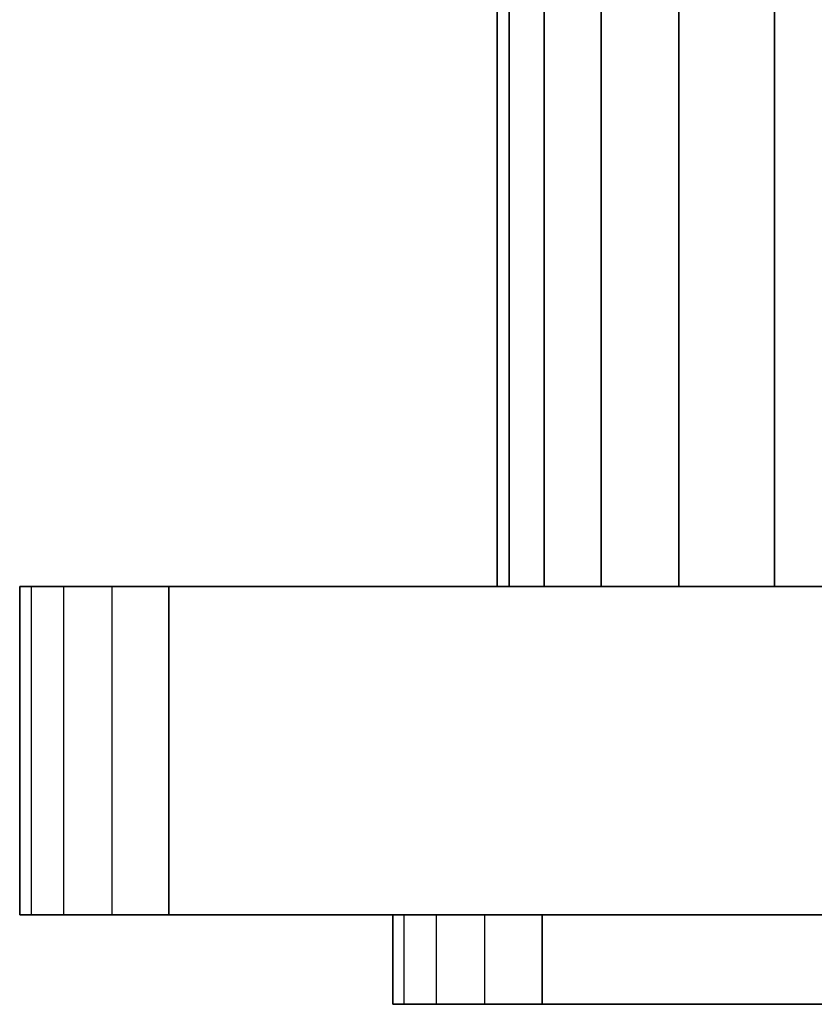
# Model space of a CAD drawing. Extents: x -1.67 to 1.67, y 0.03 to 2.62.
# Tile 1 of 18: x -1.67 to -0.63, y 0.03 to 1.33. Entities that reach past the tile are written whole.
import ezdxf

# ---------------------------------------------------------------- set-up
doc = ezdxf.new("R2010")
doc.units = 0
doc.header["$MEASUREMENT"] = 0
doc.layers.get('0').update_dxf_attribs({"color": 13, "linetype": 'CONTINUOUS'})

# ---------------------------------------------------------------- blocks, each defined once
blk = doc.blocks.new('ISLA_ZLOZENIE_STL')
at = {"color": 0}
for p, q in [((-1.0433, 0.5772, 22.8593), (-1.0433, 2.152, 22.8593)), ((-1.0433, 2.152, 17.8986), (-1.0433, 0.5772, 17.8986)), ((-1.0433, 2.152, 17.8986), (-1.0433, 0.5772, 17.8986)), ((-1.0433, 0.5772, 22.8593), (-1.0433, 2.152, 22.8593)), ((-1.0278, 0.5772, 17.7209), (-1.0278, 2.152, 17.7209)), ((-1.0278, 0.5772, 17.7209), (-1.0278, 2.152, 17.7209)), ((-1.0278, 2.152, 23.037), (-1.0278, 0.5772, 23.037)), ((-1.0278, 2.152, 23.037), (-1.0278, 0.5772, 23.037)), ((-0.9816, 0.5772, 17.5485), (-0.9816, 2.152, 17.5485)), ((-0.9816, 0.5772, 17.5485), (-0.9816, 2.152, 17.5485)), ((-0.9816, 2.152, 23.2094), (-0.9816, 0.5772, 23.2094)), ((-0.9816, 2.152, 23.2094), (-0.9816, 0.5772, 23.2094)), ((-0.9062, 0.5772, 17.3868), (-0.9062, 2.152, 17.3868)), ((-0.9062, 0.5772, 17.3868), (-0.9062, 2.152, 17.3868)), ((-0.9062, 2.152, 23.3711), (-0.9062, 0.5772, 23.3711)), ((-0.9062, 2.152, 23.3711), (-0.9062, 0.5772, 23.3711)), ((-0.8038, 0.5772, 17.2406), (-0.8038, 2.152, 17.2406)), ((-0.8038, 0.5772, 17.2406), (-0.8038, 2.152, 17.2406)), ((-0.8038, 2.152, 23.5172), (-0.8038, 0.5772, 23.5172)), ((-0.8038, 2.152, 23.5172), (-0.8038, 0.5772, 23.5172)), ((-0.6777, 0.5772, 17.1145), (-0.6777, 2.152, 17.1145)), ((-0.6777, 0.5772, 17.1145), (-0.6777, 2.152, 17.1145)), ((-0.6777, 2.152, 23.6434), (-0.6777, 0.5772, 23.6434)), ((-0.6777, 2.152, 23.6434), (-0.6777, 0.5772, 23.6434)), ((-1.6732, 0.1441, 40.3593), (-1.6732, 0.5772, 40.3593)), ((-1.6732, 0.5772, 40.3593), (-1.6732, 0.5772, 0.3986)), ((-1.6732, 0.5772, 0.3986), (-1.6732, 0.1441, 0.3986)), ((-1.6582, 0.5772, 0.3233), (-1.6732, 0.5772, 0.3986)), ((-1.6732, 0.5772, 40.3593), (-1.6732, 0.5772, 0.3986)), ((-1.6732, 0.5772, 40.3593), (-1.6582, 0.5772, 40.4346)), ((-1.6582, 0.5772, 0.3233), (-1.6732, 0.5772, 0.3986)), ((-1.6732, 0.5772, 0.3986), (-1.6732, 0.1441, 0.3986)), ((-1.6732, 0.5772, 40.3593), (-1.6582, 0.5772, 40.4346)), ((-1.6732, 0.1441, 40.3593), (-1.6732, 0.5772, 40.3593)), ((-1.6156, 0.5772, 0.2594), (-1.6582, 0.5772, 0.3233)), ((-1.6582, 0.5772, 40.4346), (-1.6156, 0.5772, 40.4984)), ((-1.6582, 0.5772, 0.3233), (-1.6582, 0.1441, 0.3233)), ((-1.6156, 0.5772, 0.2594), (-1.6582, 0.5772, 0.3233)), ((-1.6582, 0.5772, 0.3233), (-1.6582, 0.1441, 0.3233)), ((-1.6582, 0.5772, 40.4346), (-1.6156, 0.5772, 40.4984)), ((-1.6582, 0.5772, 40.4346), (-1.6582, 0.1441, 40.4346)), ((-1.6582, 0.5772, 40.4346), (-1.6582, 0.1441, 40.4346)), ((-1.5517, 0.5772, 0.2168), (-1.6156, 0.5772, 0.2594)), ((-1.6156, 0.5772, 40.4984), (-1.5517, 0.5772, 40.5411)), ((-1.6156, 0.5772, 0.2594), (-1.6156, 0.1441, 0.2594)), ((-1.5517, 0.5772, 0.2168), (-1.6156, 0.5772, 0.2594)), ((-1.6156, 0.5772, 0.2594), (-1.6156, 0.1441, 0.2594)), ((-1.6156, 0.5772, 40.4984), (-1.5517, 0.5772, 40.5411)), ((-1.6156, 0.5772, 40.4984), (-1.6156, 0.1441, 40.4984)), ((-1.6156, 0.5772, 40.4984), (-1.6156, 0.1441, 40.4984)), ((-1.4764, 0.5772, 0.2018), (-1.5517, 0.5772, 0.2168)), ((-1.5517, 0.5772, 40.5411), (-1.4764, 0.5772, 40.5561)), ((-1.5517, 0.5772, 0.2168), (-1.5517, 0.1441, 0.2168)), ((-1.4764, 0.5772, 0.2018), (-1.5517, 0.5772, 0.2168)), ((-1.5517, 0.5772, 0.2168), (-1.5517, 0.1441, 0.2168)), ((-1.5517, 0.5772, 40.5411), (-1.4764, 0.5772, 40.5561)), ((-1.5517, 0.5772, 40.5411), (-1.5517, 0.1441, 40.5411)), ((-1.5517, 0.5772, 40.5411), (-1.5517, 0.1441, 40.5411)), ((1.4764, 0.5772, 40.5561), (-1.4764, 0.5772, 40.5561)), ((-1.4764, 0.5772, 40.5561), (-1.4764, 0.1441, 40.5561)), ((-1.4764, 0.5772, 0.2018), (1.4764, 0.5772, 0.2018)), ((-1.4764, 0.1441, 0.2018), (-1.4764, 0.5772, 0.2018)), ((-1.4764, 0.5772, 0.2018), (1.4764, 0.5772, 0.2018)), ((1.4764, 0.5772, 40.5561), (-1.4764, 0.5772, 40.5561)), ((-1.4764, 0.1441, 0.2018), (-1.4764, 0.5772, 0.2018)), ((-1.4764, 0.5772, 40.5561), (-1.4764, 0.1441, 40.5561)), ((-1.0433, 0.5772, 17.8986), (-1.0433, 0.5772, 22.8593)), ((-1.0278, 0.5772, 23.037), (-1.0433, 0.5772, 22.8593)), ((-1.0433, 0.5772, 17.8986), (-1.0433, 0.5772, 22.8593)), ((-1.0433, 0.5772, 17.8986), (-1.0278, 0.5772, 17.7209)), ((-1.0433, 0.5772, 17.8986), (-1.0278, 0.5772, 17.7209)), ((-1.0278, 0.5772, 23.037), (-1.0433, 0.5772, 22.8593)), ((-0.9816, 0.5772, 23.2094), (-1.0278, 0.5772, 23.037)), ((-1.0278, 0.5772, 17.7209), (-0.9816, 0.5772, 17.5485)), ((-1.0278, 0.5772, 17.7209), (-0.9816, 0.5772, 17.5485)), ((-0.9816, 0.5772, 23.2094), (-1.0278, 0.5772, 23.037)), ((-0.9062, 0.5772, 23.3711), (-0.9816, 0.5772, 23.2094)), ((-0.9816, 0.5772, 17.5485), (-0.9062, 0.5772, 17.3868)), ((-0.9816, 0.5772, 17.5485), (-0.9062, 0.5772, 17.3868)), ((-0.9062, 0.5772, 23.3711), (-0.9816, 0.5772, 23.2094)), ((-0.8038, 0.5772, 23.5172), (-0.9062, 0.5772, 23.3711)), ((-0.9062, 0.5772, 17.3868), (-0.8038, 0.5772, 17.2406)), ((-0.9062, 0.5772, 17.3868), (-0.8038, 0.5772, 17.2406)), ((-0.8038, 0.5772, 23.5172), (-0.9062, 0.5772, 23.3711)), ((-0.6777, 0.5772, 23.6434), (-0.8038, 0.5772, 23.5172)), ((-0.8038, 0.5772, 17.2406), (-0.6777, 0.5772, 17.1145)), ((-0.8038, 0.5772, 17.2406), (-0.6777, 0.5772, 17.1145)), ((-0.6777, 0.5772, 23.6434), (-0.8038, 0.5772, 23.5172)), ((-0.6777, 0.5772, 17.1145), (-0.5315, 0.5772, 17.0121)), ((-0.5315, 0.5772, 23.7457), (-0.6777, 0.5772, 23.6434)), ((-0.6777, 0.5772, 17.1145), (-0.5315, 0.5772, 17.0121)), ((-0.5315, 0.5772, 23.7457), (-0.6777, 0.5772, 23.6434)), ((-1.6732, 0.1441, 0.3986), (-1.6732, 0.1441, 40.3593)), ((-1.6582, 0.1441, 40.4346), (-1.6732, 0.1441, 40.3593)), ((-1.6732, 0.1441, 0.3986), (-1.6732, 0.1441, 40.3593)), ((-1.6732, 0.1441, 0.3986), (-1.6582, 0.1441, 0.3233)), ((-1.6732, 0.1441, 0.3986), (-1.6582, 0.1441, 0.3233)), ((-1.6582, 0.1441, 40.4346), (-1.6732, 0.1441, 40.3593)), ((-1.6156, 0.1441, 40.4984), (-1.6582, 0.1441, 40.4346)), ((-1.6582, 0.1441, 0.3233), (-1.6156, 0.1441, 0.2594)), ((-1.6582, 0.1441, 0.3233), (-1.6156, 0.1441, 0.2594)), ((-1.6156, 0.1441, 40.4984), (-1.6582, 0.1441, 40.4346)), ((-1.5517, 0.1441, 40.5411), (-1.6156, 0.1441, 40.4984)), ((-1.6156, 0.1441, 0.2594), (-1.5517, 0.1441, 0.2168)), ((-1.6156, 0.1441, 0.2594), (-1.5517, 0.1441, 0.2168)), ((-1.5517, 0.1441, 40.5411), (-1.6156, 0.1441, 40.4984)), ((-1.5517, 0.1441, 0.2168), (-1.4764, 0.1441, 0.2018)), ((-1.4764, 0.1441, 40.5561), (-1.5517, 0.1441, 40.5411)), ((-1.5517, 0.1441, 0.2168), (-1.4764, 0.1441, 0.2018)), ((-1.4764, 0.1441, 40.5561), (-1.5517, 0.1441, 40.5411)), ((-1.4764, 0.1441, 40.5561), (1.4764, 0.1441, 40.5561)), ((1.4764, 0.1441, 0.2018), (-1.4764, 0.1441, 0.2018)), ((1.4764, 0.1441, 0.2018), (-1.4764, 0.1441, 0.2018)), ((-1.4764, 0.1441, 40.5561), (1.4764, 0.1441, 40.5561)), ((-1.1811, 0.1441, 39.8671), (-1.1811, 0.1441, 0.8907)), ((-1.1811, 0.1441, 0.8907), (-1.1811, 0.026, 0.8907)), ((-1.1811, 0.026, 39.8671), (-1.1811, 0.1441, 39.8671)), ((-1.1661, 0.1441, 0.8154), (-1.1811, 0.1441, 0.8907)), ((-1.1811, 0.1441, 39.8671), (-1.1811, 0.1441, 0.8907)), ((-1.1811, 0.1441, 39.8671), (-1.1661, 0.1441, 39.9425)), ((-1.1811, 0.1441, 39.8671), (-1.1661, 0.1441, 39.9425)), ((-1.1811, 0.026, 39.8671), (-1.1811, 0.1441, 39.8671)), ((-1.1811, 0.1441, 0.8907), (-1.1811, 0.026, 0.8907)), ((-1.1661, 0.1441, 0.8154), (-1.1811, 0.1441, 0.8907)), ((-1.1234, 0.1441, 0.7516), (-1.1661, 0.1441, 0.8154)), ((-1.1661, 0.1441, 39.9425), (-1.1234, 0.1441, 40.0063)), ((-1.1661, 0.026, 39.9425), (-1.1661, 0.1441, 39.9425)), ((-1.1661, 0.1441, 39.9425), (-1.1234, 0.1441, 40.0063)), ((-1.1661, 0.026, 39.9425), (-1.1661, 0.1441, 39.9425)), ((-1.1661, 0.026, 0.8154), (-1.1661, 0.1441, 0.8154)), ((-1.1234, 0.1441, 0.7516), (-1.1661, 0.1441, 0.8154)), ((-1.1661, 0.026, 0.8154), (-1.1661, 0.1441, 0.8154)), ((-1.0596, 0.1441, 0.7089), (-1.1234, 0.1441, 0.7516)), ((-1.1234, 0.1441, 40.0063), (-1.0596, 0.1441, 40.049)), ((-1.1234, 0.026, 40.0063), (-1.1234, 0.1441, 40.0063)), ((-1.1234, 0.1441, 40.0063), (-1.0596, 0.1441, 40.049)), ((-1.1234, 0.026, 40.0063), (-1.1234, 0.1441, 40.0063)), ((-1.1234, 0.026, 0.7516), (-1.1234, 0.1441, 0.7516)), ((-1.0596, 0.1441, 0.7089), (-1.1234, 0.1441, 0.7516)), ((-1.1234, 0.026, 0.7516), (-1.1234, 0.1441, 0.7516)), ((-0.9843, 0.1441, 0.6939), (-1.0596, 0.1441, 0.7089)), ((-1.0596, 0.1441, 40.049), (-0.9843, 0.1441, 40.064)), ((-1.0596, 0.026, 40.049), (-1.0596, 0.1441, 40.049)), ((-1.0596, 0.1441, 40.049), (-0.9843, 0.1441, 40.064)), ((-1.0596, 0.026, 40.049), (-1.0596, 0.1441, 40.049)), ((-1.0596, 0.026, 0.7089), (-1.0596, 0.1441, 0.7089)), ((-0.9843, 0.1441, 0.6939), (-1.0596, 0.1441, 0.7089)), ((-1.0596, 0.026, 0.7089), (-1.0596, 0.1441, 0.7089)), ((0.9843, 0.1441, 40.064), (-0.9843, 0.1441, 40.064)), ((-0.9843, 0.1441, 40.064), (-0.9843, 0.026, 40.064)), ((-0.9843, 0.026, 0.6939), (-0.9843, 0.1441, 0.6939)), ((-0.9843, 0.1441, 0.6939), (0.9843, 0.1441, 0.6939)), ((-0.9843, 0.1441, 0.6939), (0.9843, 0.1441, 0.6939)), ((0.9843, 0.1441, 40.064), (-0.9843, 0.1441, 40.064)), ((-0.9843, 0.1441, 40.064), (-0.9843, 0.026, 40.064)), ((-0.9843, 0.026, 0.6939), (-0.9843, 0.1441, 0.6939)), ((-1.1811, 0.026, 0.8907), (-1.1811, 0.026, 39.8671)), ((-1.1661, 0.026, 39.9425), (-1.1811, 0.026, 39.8671)), ((-1.1811, 0.026, 0.8907), (-1.1811, 0.026, 39.8671)), ((-1.1811, 0.026, 0.8907), (-1.1661, 0.026, 0.8154)), ((-1.1661, 0.026, 39.9425), (-1.1811, 0.026, 39.8671)), ((-1.1811, 0.026, 0.8907), (-1.1661, 0.026, 0.8154)), ((-1.1234, 0.026, 40.0063), (-1.1661, 0.026, 39.9425)), ((-1.1661, 0.026, 0.8154), (-1.1234, 0.026, 0.7516)), ((-1.1234, 0.026, 40.0063), (-1.1661, 0.026, 39.9425)), ((-1.1661, 0.026, 0.8154), (-1.1234, 0.026, 0.7516)), ((-1.0596, 0.026, 40.049), (-1.1234, 0.026, 40.0063)), ((-1.1234, 0.026, 0.7516), (-1.0596, 0.026, 0.7089)), ((-1.0596, 0.026, 40.049), (-1.1234, 0.026, 40.0063)), ((-1.1234, 0.026, 0.7516), (-1.0596, 0.026, 0.7089)), ((-0.9843, 0.026, 40.064), (-1.0596, 0.026, 40.049)), ((-1.0596, 0.026, 0.7089), (-0.9843, 0.026, 0.6939)), ((-0.9843, 0.026, 40.064), (-1.0596, 0.026, 40.049)), ((-1.0596, 0.026, 0.7089), (-0.9843, 0.026, 0.6939)), ((-0.9843, 0.026, 40.064), (0.9843, 0.026, 40.064)), ((0.9843, 0.026, 0.6939), (-0.9843, 0.026, 0.6939)), ((-0.9843, 0.026, 40.064), (0.9843, 0.026, 40.064)), ((0.9843, 0.026, 0.6939), (-0.9843, 0.026, 0.6939))]:
    blk.add_line(p, q, dxfattribs=at)

msp = doc.modelspace()

# ---------------------------------------------------------------- block references
at = {"color": 0}
msp.add_blockref('ISLA_ZLOZENIE_STL', (0, 0), dxfattribs=at)

doc.saveas('drawing.dxf')
